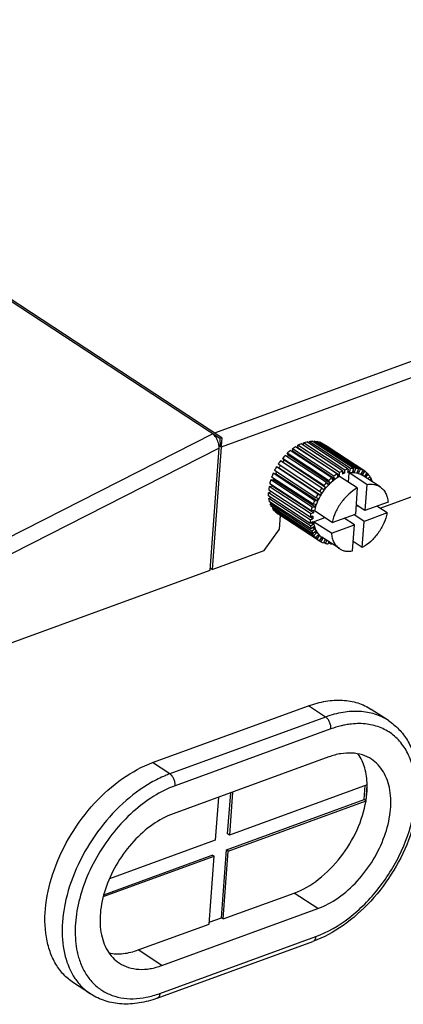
# Model space of a CAD drawing. Header units: millimetres. Extents: x 1117 to 38156, y -1945 to 7303.
# Tile 132 of 256: x 4754 to 4795, y 1113 to 1220. Entities that reach past the tile are written whole.
import ezdxf

# ---------------------------------------------------------------- set-up
doc = ezdxf.new("R2010")
doc.units = ezdxf.units.MM

msp = doc.modelspace()

# ---------------------------------------------------------------- linework, layer by layer
at = {"linetype": 'Continuous'}
for p, q in [((4775.235, 1174.583), (4582.727, 1300.811)), ((4775.438, 1174.672), (4582.93, 1300.9)), ((4888.516, 1216.705), (4774.67, 1175.175)), ((4889.208, 1215.165), (4775.362, 1173.635)), ((4792.554, 1167.046), (4853.55, 1189.297)), ((4774.467, 1175.086), (4752.031, 1163.654)), ((4775.235, 1174.583), (4775.273, 1173.764)), ((4775.438, 1174.672), (4775.375, 1173.808)), ((4775.158, 1173.537), (4752.722, 1162.105)), ((4774.192, 1160.348), (4775.158, 1173.537)), ((4775.362, 1173.635), (4774.394, 1160.422)), ((4775.273, 1173.764), (4775.132, 1173.856)), ((4775.362, 1173.635), (4775.143, 1173.779)), ((4787.322, 1170.339), (4782.843, 1173.276)), ((4783.162, 1173.177), (4783.085, 1173.466)), ((4787.565, 1170.528), (4783.085, 1173.466)), ((4787.908, 1170.762), (4783.428, 1173.699)), ((4783.704, 1173.523), (4783.679, 1173.846)), ((4788.159, 1170.908), (4783.679, 1173.846)), ((4783.704, 1173.523), (4783.7, 1173.521)), ((4783.704, 1173.523), (4783.7, 1173.521)), ((4788.184, 1170.585), (4783.704, 1173.523)), ((4788.509, 1171.079), (4784.029, 1174.016)), ((4784.261, 1173.864), (4784.282, 1174.115)), ((4788.762, 1171.178), (4784.282, 1174.115)), ((4789.108, 1171.28), (4784.629, 1174.218)), ((4784.833, 1174.083), (4784.875, 1174.266)), ((4789.355, 1171.329), (4784.875, 1174.266)), ((4789.687, 1171.36), (4785.207, 1174.297)), ((4785.396, 1174.174), (4785.44, 1174.294)), ((4789.92, 1171.357), (4785.44, 1174.294)), ((4790.228, 1171.316), (4785.748, 1174.253)), ((4785.928, 1174.135), (4785.96, 1174.198)), ((4790.439, 1171.261), (4785.96, 1174.198)), ((4790.714, 1171.149), (4786.234, 1174.086)), ((4786.411, 1173.97), (4786.418, 1173.981)), ((4786.839, 1173.705), (4786.418, 1173.981)), ((4790.904, 1171.04), (4786.839, 1173.705)), ((4786.473, 1169.487), (4781.993, 1172.424)), ((4782.168, 1172.228), (4781.993, 1172.424)), ((4786.647, 1169.29), (4782.168, 1172.228)), ((4786.771, 1169.823), (4782.291, 1172.76)), ((4786.997, 1170.05), (4782.517, 1172.987)), ((4782.645, 1172.741), (4782.517, 1172.987)), ((4787.125, 1169.803), (4782.645, 1172.741)), ((4787.642, 1170.239), (4783.162, 1173.177)), ((4785.618, 1168.178), (4781.138, 1171.116)), ((4781.355, 1171.514), (4781.586, 1171.399)), ((4785.835, 1168.577), (4781.355, 1171.514)), ((4786.009, 1168.857), (4781.529, 1171.794)), ((4786.066, 1168.461), (4781.586, 1171.399)), ((4786.27, 1169.229), (4781.79, 1172.167)), ((4788.733, 1170.831), (4788.762, 1171.178)), ((4789.108, 1171.28), (4789.049, 1170.924)), ((4789.273, 1170.968), (4789.355, 1171.329)), ((4789.687, 1171.36), (4789.576, 1170.997)), ((4789.788, 1170.994), (4789.611, 1171.11)), ((4789.788, 1170.994), (4789.92, 1171.357)), ((4790.228, 1171.316), (4790.069, 1170.957)), ((4790.261, 1170.906), (4790.439, 1171.261)), ((4790.714, 1171.149), (4790.512, 1170.805)), ((4780.733, 1170.112), (4781.019, 1170.121)), ((4785.213, 1167.174), (4780.733, 1170.112)), ((4785.313, 1167.473), (4780.833, 1170.41)), ((4780.999, 1170.822), (4781.262, 1170.768)), ((4785.479, 1167.885), (4780.999, 1170.822)), ((4785.499, 1167.183), (4781.019, 1170.121)), ((4785.742, 1167.831), (4781.262, 1170.768)), ((4787.125, 1169.803), (4786.997, 1170.05)), ((4787.322, 1170.339), (4787.421, 1170.067)), ((4787.642, 1170.239), (4787.565, 1170.528)), ((4787.908, 1170.762), (4787.955, 1170.452)), ((4788.184, 1170.585), (4788.159, 1170.908)), ((4790.089, 1169.234), (4788.169, 1170.493)), ((4788.509, 1171.079), (4788.503, 1170.741)), ((4788.733, 1170.831), (4788.507, 1170.979)), ((4789.273, 1170.968), (4789.078, 1171.097)), ((4789.129, 1169.864), (4789.203, 1170.87)), ((4791.123, 1169.611), (4789.203, 1170.87)), ((4790.261, 1170.906), (4790.095, 1171.016)), ((4790.68, 1170.709), (4790.518, 1170.814)), ((4792.55, 1169.363), (4790.63, 1170.622)), ((4790.68, 1170.709), (4790.898, 1171.043)), ((4791.131, 1170.864), (4790.892, 1170.545)), ((4790.904, 1171.04), (4790.898, 1171.043)), ((4791.03, 1170.406), (4791.283, 1170.712)), ((4791.283, 1170.712), (4791.105, 1170.829)), ((4791.467, 1170.471), (4791.234, 1170.225)), ((4791.58, 1170.276), (4791.396, 1170.397)), ((4791.408, 1170.111), (4791.58, 1170.276)), ((4784.994, 1166.066), (4780.514, 1169.003)), ((4780.565, 1169.404), (4780.866, 1169.476)), ((4785.045, 1166.467), (4780.565, 1169.404)), ((4785.103, 1166.761), (4780.623, 1169.699)), ((4785.346, 1166.539), (4780.866, 1169.476)), ((4786.27, 1169.229), (4786.463, 1169.056)), ((4786.647, 1169.29), (4786.473, 1169.487)), ((4786.771, 1169.823), (4786.919, 1169.596)), ((4790.089, 1169.234), (4789.882, 1166.412)), ((4791.123, 1169.611), (4790.916, 1166.789)), ((4791.71, 1169.98), (4791.665, 1169.943)), ((4780.499, 1168.721), (4780.768, 1168.837)), ((4784.979, 1165.784), (4780.499, 1168.721)), ((4784.99, 1165.407), (4780.51, 1168.344)), ((4780.539, 1168.084), (4780.728, 1168.201)), ((4785.019, 1165.146), (4780.539, 1168.084)), ((4785.868, 1168.098), (4785.618, 1168.178)), ((4785.835, 1168.577), (4786.066, 1168.461)), ((4786.224, 1168.716), (4786.009, 1168.857)), ((4785.09, 1164.805), (4780.61, 1167.742)), ((4780.683, 1167.511), (4780.807, 1167.613)), ((4785.163, 1164.573), (4780.683, 1167.511)), ((4785.292, 1164.277), (4780.812, 1167.215)), ((4780.926, 1167.02), (4780.996, 1167.094)), ((4785.406, 1164.083), (4780.926, 1167.02)), ((4785.213, 1167.174), (4785.499, 1167.183)), ((4785.591, 1167.455), (4785.313, 1167.473)), ((4785.479, 1167.885), (4785.742, 1167.831)), ((4789.944, 1167.259), (4790.108, 1167.319)), ((4790.916, 1166.789), (4789.956, 1167.419)), ((4793.418, 1167.702), (4790.916, 1166.789)), ((4793.333, 1166.536), (4792.221, 1167.265)), ((4785.59, 1163.842), (4781.11, 1166.779)), ((4781.261, 1166.627), (4781.288, 1166.662)), ((4785.741, 1163.689), (4781.261, 1166.627)), ((4785.969, 1163.514), (4781.489, 1166.451)), ((4781.694, 1164.766), (4781.802, 1166.245)), ((4784.979, 1165.784), (4785.287, 1165.916)), ((4785.3, 1166.173), (4784.994, 1166.066)), ((4785.287, 1165.916), (4785.036, 1166.081)), ((4785.045, 1166.467), (4785.346, 1166.539)), ((4785.399, 1166.807), (4785.103, 1166.761)), ((4785.374, 1165.592), (4786.572, 1166.029)), ((4787.38, 1165.499), (4785.46, 1166.758)), ((4787.38, 1165.499), (4789.882, 1166.412)), ((4789.797, 1165.246), (4788.685, 1165.975)), ((4788.837, 1165.876), (4788.848, 1166.035)), ((4790.83, 1165.623), (4789.719, 1166.352)), ((4793.333, 1166.536), (4790.83, 1165.623)), ((4780.036, 1162.48), (4781.694, 1164.766)), ((4785.296, 1165.573), (4784.99, 1165.407)), ((4785.019, 1165.146), (4785.323, 1165.336)), ((4785.388, 1165.024), (4785.09, 1164.805)), ((4785.323, 1165.336), (4785.113, 1165.473)), ((4785.163, 1164.573), (4785.454, 1164.814)), ((4785.454, 1164.814), (4785.268, 1164.936)), ((4787.294, 1164.333), (4785.374, 1165.592)), ((4787.294, 1164.333), (4789.797, 1165.246)), ((4789.59, 1162.424), (4789.797, 1165.246)), ((4790.624, 1162.801), (4790.83, 1165.623)), ((4785.572, 1164.544), (4785.292, 1164.277)), ((4785.406, 1164.083), (4785.675, 1164.367)), ((4785.675, 1164.367), (4785.504, 1164.479)), ((4785.843, 1164.147), (4785.59, 1163.842)), ((4785.741, 1163.689), (4785.981, 1164.008)), ((4785.981, 1164.008), (4785.817, 1164.115)), ((4786.193, 1163.845), (4785.974, 1163.51)), ((4786.158, 1163.405), (4786.361, 1163.749)), ((4788.163, 1162.673), (4786.243, 1163.932)), ((4785.969, 1163.514), (4785.974, 1163.51)), ((4786.158, 1163.405), (4785.981, 1163.521)), ((4786.611, 1163.647), (4786.433, 1163.293)), ((4786.645, 1163.238), (4786.465, 1163.356)), ((4786.645, 1163.238), (4786.793, 1163.571)), ((4787.032, 1163.414), (4786.953, 1163.197)), ((4787.185, 1163.193), (4786.997, 1163.317)), ((4787.185, 1163.193), (4787.216, 1163.294)), ((4790.624, 1162.801), (4789.664, 1163.431)), ((4774.394, 1160.422), (4780.036, 1162.48)), ((4774.394, 1160.422), (4774.206, 1160.545)), ((4752, 1152.253), (4774.192, 1160.348)), ((4767.965, 1139.537), (4784.812, 1145.682)), ((4786.668, 1144.465), (4784.812, 1145.682)), ((4793.459, 1144.082), (4791.603, 1145.299)), ((4786.668, 1144.465), (4769.821, 1138.32)), ((4787.245, 1143.182), (4770.398, 1137.037)), ((4769.821, 1138.32), (4767.965, 1139.537)), ((4787.024, 1140.159), (4770.176, 1134.014)), ((4791.16, 1137.136), (4776.268, 1131.704)), ((4790.842, 1135.535), (4790.953, 1137.061)), ((4791.034, 1135.409), (4791.16, 1137.136)), ((4776.076, 1131.83), (4776.402, 1136.285)), ((4776.609, 1136.36), (4776.268, 1131.704)), ((4775.078, 1135.802), (4774.736, 1131.145)), ((4775.949, 1130.102), (4790.842, 1135.535)), ((4776.141, 1129.976), (4791.034, 1135.409)), ((4791.034, 1135.409), (4790.842, 1135.535)), ((4776.268, 1131.704), (4776.076, 1131.83)), ((4774.736, 1131.145), (4763.294, 1126.971)), ((4775.412, 1122.761), (4775.949, 1130.102)), ((4775.604, 1122.635), (4776.141, 1129.976)), ((4776.141, 1129.976), (4775.949, 1130.102)), ((4762.628, 1125.047), (4774.61, 1129.418)), ((4762.674, 1125.259), (4774.418, 1129.544)), ((4774.072, 1122.077), (4774.61, 1129.418)), ((4774.61, 1129.418), (4774.418, 1129.544)), ((4775.604, 1122.635), (4783.261, 1125.429)), ((4785.821, 1123.75), (4783.261, 1125.429)), ((4768.974, 1117.605), (4785.821, 1123.75)), ((4774.087, 1122.278), (4775.412, 1122.761)), ((4775.604, 1122.635), (4775.412, 1122.761)), ((4766.414, 1119.283), (4774.072, 1122.077)), ((4768.455, 1114.062), (4785.303, 1120.208)), ((4768.753, 1114.582), (4785.6, 1120.728)), ((4768.974, 1117.605), (4766.414, 1119.283)), ((4760.006, 1118.332), (4760.008, 1118.327)), ((4760.007, 1118.333), (4760.008, 1118.327)), ((4761.259, 1114.521), (4759.403, 1115.738))]:
    msp.add_line(p, q, dxfattribs=at)
for centre, radius, start, end in [((4773.765, 1174.198), 1.132, 47.67834, 51.70911), ((4773.277, 1173.544), 1.884, 8.39693, 9.5108), ((4773.36, 1173.556), 1.8, 6.30391, 8.40354), ((4786.745, 1168.557), 6.124, 129.58732, 133.66164), ((4786.243, 1169.194), 5.312, 121.99882, 126.47511), ((4785.78, 1169.977), 4.403, 113.43718, 118.50733), ((4785.37, 1172.352), 1.938, 63.49882, 72.27992), ((4787.162, 1168.142), 6.712, 136.52585, 140.36175), ((4786.987, 1168.235), 6.259, 140.35925, 142.72761), ((4786.656, 1168.537), 5.811, 133.65434, 135.44559), ((4786.187, 1169.083), 5.09, 126.4596, 127.56077), ((4787.294, 1168.02), 6.891, 149.52544, 153.29891), ((4787.366, 1167.979), 6.973, 143.08831, 146.83195), ((4787.068, 1168.174), 6.36, 146.82883, 149.53067), ((4789.856, 1169.43), 1.921, 63.46034, 72.31839), ((4786.186, 1168.437), 5.704, 162.9249, 167.21499), ((4786.874, 1168.213), 6.428, 156.05365, 160.0119), ((4786.294, 1168.504), 5.517, 161.45684, 162.96482), ((4786.837, 1168.295), 6.099, 153.9601, 156.07526), ((4791.178, 1165.672), 6.053, 129.56352, 133.68544), ((4790.713, 1166.084), 5.167, 126.46564, 129.57413), ((4790.674, 1166.328), 5.226, 121.96202, 126.51192), ((4790.264, 1166.753), 4.36, 118.49413, 121.97698), ((4790.222, 1167.119), 4.314, 113.38527, 118.55923), ((4789.907, 1167.497), 3.534, 109.39709, 113.40491), ((4789.701, 1168.205), 2.797, 98.80489, 103.49067), ((4789.649, 1168.775), 2.223, 86.42491, 91.88422), ((4789.692, 1169.122), 1.873, 72.30377, 78.39817), ((4789.749, 1169.278), 1.707, 56.956, 63.44752), ((4789.708, 1169.233), 1.768, 41.60018, 47.9423), ((4789.872, 1169.468), 1.88, 47.9575, 56.72549), ((4785.32, 1168.6), 4.823, 170.40585, 175.20759), ((4785.514, 1168.696), 4.713, 169.76896, 170.46899), ((4791.846, 1165.041), 6.973, 143.08831, 146.83195), ((4791.473, 1165.293), 6.266, 140.36018, 143.08889), ((4791.609, 1165.234), 6.668, 136.51317, 140.37443), ((4791.166, 1165.568), 5.854, 133.66008, 136.5154), ((4791.774, 1165.082), 6.891, 149.52544, 153.29891), ((4791.335, 1165.349), 6.119, 153.30037, 156.07264), ((4791.548, 1165.236), 6.36, 146.82883, 149.53067), ((4790.742, 1165.479), 5.783, 162.95422, 167.18568), ((4791.407, 1165.254), 6.485, 156.07109, 159.99446), ((4790.861, 1165.539), 5.608, 160.01548, 162.94977), ((4782.52, 1168.023), 1.88, 227.9575, 236.72549), ((4789.888, 1165.652), 4.911, 170.44914, 175.1643), ((4789.332, 1165.836), 4.046, 175.21715, 178.86093), ((4790.152, 1165.729), 4.874, 167.22131, 170.44143), ((4788.529, 1165.819), 3.242, 184.34807, 188.57046), ((4787.86, 1165.686), 2.559, 194.98382, 199.92788), ((4787.4, 1165.492), 2.059, 207.41297, 213.13051), ((4787, 1165.085), 1.88, 227.9575, 236.72549), ((4787.165, 1165.321), 1.768, 221.60018, 227.9423), ((4787.124, 1165.276), 1.707, 236.956, 243.44752), ((4787.017, 1165.123), 1.921, 243.46034, 252.31839), ((4787.172, 1165.402), 1.842, 252.26952, 256.00805), ((4787.1, 1165.854), 2.662, 271.84359, 275.44824), ((4790.451, 1134.822), 8.945, 101.17222, 101.35451)]:
    msp.add_arc(centre, radius, start, end, dxfattribs=at)
for points in [[(4774.651, 1174.907), (4774.612, 1174.952), (4774.571, 1174.995), (4774.527, 1175.035)], [(4775.438, 1174.672), (4775.369, 1174.646), (4775.301, 1174.616), (4775.235, 1174.583)], [(4775.158, 1173.537), (4775.16, 1173.61), (4775.157, 1173.682), (4775.149, 1173.754)], [(4775.375, 1173.808), (4775.34, 1173.796), (4775.306, 1173.781), (4775.273, 1173.764)], [(4775.362, 1173.635), (4775.366, 1173.69), (4775.367, 1173.744), (4775.365, 1173.799)]]:
    msp.add_open_spline(points, degree=3, dxfattribs=at)
for points, knots in [([(4775.135, 1173.855), (4775.102, 1174.052), (4774.98, 1174.427), (4774.775, 1174.763), (4774.651, 1174.907)], [0, 0, 0, 0, 0.5116583, 1, 1, 1, 1]), ([(4784.282, 1174.115), (4784.311, 1174.125), (4784.425, 1174.164), (4784.541, 1174.197), (4784.629, 1174.218)], [0, 0, 0, 0, 0.2542968, 1, 1, 1, 1]), ([(4784.875, 1174.266), (4784.903, 1174.27), (4785.013, 1174.286), (4785.124, 1174.295), (4785.207, 1174.297)], [0, 0, 0, 0, 0.2542948, 1, 1, 1, 1]), ([(4785.44, 1174.294), (4785.466, 1174.292), (4785.569, 1174.284), (4785.672, 1174.269), (4785.748, 1174.253)], [0, 0, 0, 0, 0.2535149, 1, 1, 1, 1]), ([(4789.108, 1171.28), (4789.08, 1171.273), (4788.963, 1171.244), (4788.848, 1171.208), (4788.762, 1171.178)], [0, 0, 0, 0, 0.2457752, 1, 1, 1, 1]), ([(4789.687, 1171.36), (4789.66, 1171.359), (4789.549, 1171.354), (4789.438, 1171.341), (4789.355, 1171.329)], [0, 0, 0, 0, 0.2458707, 1, 1, 1, 1]), ([(4790.228, 1171.316), (4790.203, 1171.321), (4790.101, 1171.34), (4789.998, 1171.352), (4789.92, 1171.357)], [0, 0, 0, 0, 0.2467644, 1, 1, 1, 1]), ([(4788.169, 1170.493), (4787.839, 1170.312), (4787.205, 1169.843), (4786.414, 1168.948), (4785.803, 1167.904), (4785.541, 1167.141), (4785.46, 1166.758)], [0, 0, 0, 0, 0.2384746, 0.4936088, 0.7521244, 1, 1, 1, 1]), ([(4789.203, 1170.87), (4789.455, 1170.914), (4789.842, 1170.925), (4790.32, 1170.795), (4790.532, 1170.686), (4790.63, 1170.622)], [0, 0, 0, 0, 0.5204899, 0.7632221, 1, 1, 1, 1]), ([(4791.467, 1170.471), (4791.453, 1170.492), (4791.396, 1170.576), (4791.333, 1170.655), (4791.283, 1170.712)], [0, 0, 0, 0, 0.2528685, 1, 1, 1, 1]), ([(4791.71, 1169.98), (4791.7, 1170.006), (4791.662, 1170.106), (4791.617, 1170.205), (4791.58, 1170.276)], [0, 0, 0, 0, 0.2540586, 1, 1, 1, 1]), ([(4790.089, 1169.234), (4789.759, 1169.053), (4789.125, 1168.584), (4788.334, 1167.689), (4787.723, 1166.646), (4787.461, 1165.882), (4787.38, 1165.499)], [0, 0, 0, 0, 0.2384746, 0.4936088, 0.7521244, 1, 1, 1, 1]), ([(4791.123, 1169.611), (4791.375, 1169.655), (4791.762, 1169.666), (4792.24, 1169.536), (4792.452, 1169.427), (4792.55, 1169.363)], [0, 0, 0, 0, 0.5204899, 0.7632221, 1, 1, 1, 1]), ([(4792.55, 1169.363), (4792.674, 1169.281), (4792.905, 1169.08), (4793.169, 1168.688), (4793.347, 1168.22), (4793.403, 1167.88), (4793.418, 1167.702)], [0, 0, 0, 0, 0.2298809, 0.4688898, 0.7241905, 1, 1, 1, 1]), ([(4780.51, 1168.344), (4780.507, 1168.375), (4780.499, 1168.501), (4780.498, 1168.626), (4780.499, 1168.721)], [0, 0, 0, 0, 0.2459658, 1, 1, 1, 1]), ([(4780.61, 1167.742), (4780.603, 1167.77), (4780.574, 1167.882), (4780.552, 1167.997), (4780.539, 1168.084)], [0, 0, 0, 0, 0.2457362, 1, 1, 1, 1]), ([(4780.812, 1167.215), (4780.8, 1167.238), (4780.752, 1167.335), (4780.711, 1167.435), (4780.683, 1167.511)], [0, 0, 0, 0, 0.2461565, 1, 1, 1, 1]), ([(4781.11, 1166.779), (4781.094, 1166.798), (4781.028, 1166.875), (4780.968, 1166.957), (4780.926, 1167.02)], [0, 0, 0, 0, 0.2474591, 1, 1, 1, 1]), ([(4784.979, 1165.784), (4784.979, 1165.752), (4784.978, 1165.626), (4784.983, 1165.5), (4784.99, 1165.407)], [0, 0, 0, 0, 0.2540667, 1, 1, 1, 1]), ([(4793.333, 1166.536), (4793.251, 1166.153), (4792.99, 1165.39), (4792.378, 1164.346), (4791.587, 1163.451), (4790.954, 1162.983), (4790.624, 1162.801)], [0, 0, 0, 0, 0.2478756, 0.5063912, 0.7615254, 1, 1, 1, 1]), ([(4785.019, 1165.146), (4785.024, 1165.117), (4785.043, 1165.002), (4785.068, 1164.888), (4785.09, 1164.805)], [0, 0, 0, 0, 0.2543738, 1, 1, 1, 1]), ([(4785.374, 1165.592), (4785.389, 1165.415), (4785.446, 1165.074), (4785.623, 1164.606), (4785.887, 1164.215), (4786.119, 1164.013), (4786.243, 1163.932)], [0, 0, 0, 0, 0.2758095, 0.5311102, 0.7701191, 1, 1, 1, 1]), ([(4785.163, 1164.573), (4785.172, 1164.548), (4785.211, 1164.447), (4785.255, 1164.349), (4785.292, 1164.277)], [0, 0, 0, 0, 0.2540586, 1, 1, 1, 1]), ([(4785.406, 1164.083), (4785.42, 1164.061), (4785.477, 1163.978), (4785.54, 1163.898), (4785.59, 1163.842)], [0, 0, 0, 0, 0.2528685, 1, 1, 1, 1]), ([(4787.294, 1164.333), (4787.309, 1164.156), (4787.366, 1163.815), (4787.543, 1163.347), (4787.807, 1162.956), (4788.039, 1162.754), (4788.163, 1162.673)], [0, 0, 0, 0, 0.2758095, 0.5311102, 0.7701191, 1, 1, 1, 1]), ([(4786.645, 1163.238), (4786.67, 1163.232), (4786.772, 1163.213), (4786.875, 1163.202), (4786.953, 1163.197)], [0, 0, 0, 0, 0.2467645, 1, 1, 1, 1]), ([(4788.163, 1162.673), (4788.261, 1162.609), (4788.473, 1162.5), (4788.951, 1162.369), (4789.337, 1162.38), (4789.59, 1162.424)], [0, 0, 0, 0, 0.2367779, 0.4795101, 1, 1, 1, 1]), ([(4784.812, 1145.682), (4785.423, 1145.905), (4786.637, 1146.238), (4788.457, 1146.358), (4790.146, 1146.068), (4791.154, 1145.594), (4791.603, 1145.299)], [0, 0, 0, 0, 0.2769988, 0.5326468, 0.7711618, 1, 1, 1, 1]), ([(4793.459, 1144.082), (4793.01, 1144.377), (4792.003, 1144.851), (4790.313, 1145.141), (4788.493, 1145.021), (4787.279, 1144.688), (4786.668, 1144.465)], [0, 0, 0, 0, 0.2288384, 0.4673525, 0.7230001, 1, 1, 1, 1]), ([(4793.459, 1144.082), (4793.871, 1143.812), (4794.642, 1143.167), (4795.562, 1141.949), (4796.233, 1140.52), (4796.802, 1138.336), (4796.827, 1135.269), (4795.906, 1131.502), (4794.143, 1127.821), (4791.683, 1124.522), (4788.727, 1121.873), (4786.454, 1120.628), (4785.303, 1120.208)], [0, 0, 0, 0, 0.0500012, 0.1009699, 0.1537944, 0.2091956, 0.3289243, 0.4605116, 0.5998156, 0.7404214, 0.8755562, 1, 1, 1, 1]), ([(4785.6, 1120.728), (4786.894, 1121.2), (4788.765, 1122.303), (4790.942, 1124.232), (4792.995, 1126.56), (4795.013, 1129.865), (4796.187, 1133.473), (4796.464, 1136.289), (4796.338, 1138.211), (4795.884, 1139.937), (4795.107, 1141.409), (4794.026, 1142.572), (4792.677, 1143.37), (4791.122, 1143.772), (4790.031, 1143.771), (4789.476, 1143.713)], [0, 0, 0, 0, 0.1308243, 0.2022018, 0.2759716, 0.424901, 0.566641, 0.6320161, 0.6926793, 0.748562, 0.8002877, 0.8492438, 0.8974402, 0.9470775, 1, 1, 1, 1]), ([(4787.245, 1143.182), (4787.254, 1143.303), (4787.233, 1143.556), (4787.117, 1143.918), (4786.931, 1144.235), (4786.76, 1144.405), (4786.668, 1144.465)], [0, 0, 0, 0, 0.248871, 0.5156843, 0.7739506, 1, 1, 1, 1]), ([(4788.69, 1143.592), (4788.57, 1143.568), (4788.081, 1143.459), (4787.601, 1143.312), (4787.245, 1143.182)], [0, 0, 0, 0, 0.2440086, 1, 1, 1, 1]), ([(4789.476, 1143.713), (4789.414, 1143.706), (4789.16, 1143.676), (4788.907, 1143.635), (4788.718, 1143.598)], [0, 0, 0, 0, 0.2466815, 1, 1, 1, 1]), ([(4791.632, 1139.899), (4791.327, 1140.099), (4790.643, 1140.421), (4789.497, 1140.618), (4788.262, 1140.537), (4787.438, 1140.311), (4787.024, 1140.159)], [0, 0, 0, 0, 0.2288382, 0.4673511, 0.7230011, 1, 1, 1, 1]), ([(4791.16, 1137.136), (4791.147, 1137.752), (4790.996, 1138.924), (4790.512, 1140.013), (4790.198, 1140.468)], [0, 0, 0, 0, 0.5274923, 1, 1, 1, 1]), ([(4759.403, 1115.738), (4759.02, 1115.989), (4758.302, 1116.594), (4757.443, 1117.748), (4756.814, 1119.122), (4756.278, 1121.271), (4756.285, 1124.333), (4757.238, 1128.123), (4759.043, 1131.848), (4761.546, 1135.19), (4764.53, 1137.862), (4766.814, 1139.117), (4767.965, 1139.537)], [0, 0, 0, 0, 0.0466007, 0.094656, 0.1453721, 0.1995573, 0.3191579, 0.4526198, 0.5946721, 0.7380529, 0.8752174, 1, 1, 1, 1]), ([(4785.821, 1123.75), (4786.602, 1124.035), (4788.152, 1124.887), (4790.177, 1126.7), (4791.875, 1128.967), (4793.1, 1131.495), (4793.747, 1134.067), (4793.752, 1136.144), (4793.389, 1137.602), (4792.962, 1138.535), (4792.379, 1139.318), (4791.892, 1139.729), (4791.632, 1139.899)], [0, 0, 0, 0, 0.124782, 0.2619432, 0.4053216, 0.5473728, 0.6808356, 0.800439, 0.8546257, 0.9053433, 0.9533993, 1, 1, 1, 1]), ([(4769.821, 1138.32), (4769.653, 1138.258), (4768.965, 1137.989), (4768.301, 1137.66), (4767.815, 1137.384)], [0, 0, 0, 0, 0.2428187, 1, 1, 1, 1]), ([(4770.398, 1137.037), (4770.407, 1137.157), (4770.386, 1137.411), (4770.27, 1137.772), (4770.084, 1138.09), (4769.913, 1138.259), (4769.821, 1138.32)], [0, 0, 0, 0, 0.248871, 0.5156843, 0.7739506, 1, 1, 1, 1]), ([(4767.815, 1137.384), (4766.705, 1136.752), (4764.574, 1135.15), (4761.898, 1132.118), (4759.808, 1128.597), (4758.89, 1126.024), (4758.588, 1124.73)], [0, 0, 0, 0, 0.238829, 0.4934798, 0.7515656, 1, 1, 1, 1]), ([(4770.398, 1137.037), (4769.588, 1136.741), (4767.969, 1135.926), (4765.746, 1134.231), (4763.726, 1132.095), (4762.013, 1129.632), (4760.696, 1126.967), (4759.844, 1124.239), (4759.502, 1121.589), (4759.637, 1119.875), (4759.808, 1119.083)], [0, 0, 0, 0, 0.115842, 0.2414227, 0.3737953, 0.5090693, 0.642992, 0.7714778, 0.8911592, 1, 1, 1, 1]), ([(4791.034, 1135.409), (4791.057, 1135.556), (4791.138, 1136.128), (4791.169, 1136.707), (4791.16, 1137.136)], [0, 0, 0, 0, 0.2576175, 1, 1, 1, 1]), ([(4783.261, 1125.429), (4784.213, 1125.776), (4786.085, 1126.883), (4788.404, 1129.253), (4790.166, 1132.158), (4790.859, 1134.328), (4791.034, 1135.409)], [0, 0, 0, 0, 0.2311442, 0.4871473, 0.7501298, 1, 1, 1, 1]), ([(4770.176, 1134.014), (4769.396, 1133.729), (4767.846, 1132.877), (4765.821, 1131.064), (4764.122, 1128.797), (4762.897, 1126.269), (4762.25, 1123.698), (4762.246, 1121.62), (4762.609, 1120.162), (4763.036, 1119.229), (4763.619, 1118.446), (4764.106, 1118.035), (4764.366, 1117.865)], [0, 0, 0, 0, 0.124782, 0.2619432, 0.4053216, 0.5473728, 0.6808356, 0.800439, 0.8546257, 0.9053433, 0.9533993, 1, 1, 1, 1]), ([(4758.588, 1124.73), (4758.342, 1123.672), (4758.06, 1121.612), (4758.347, 1118.666), (4759.237, 1116.549), (4760.3, 1115.25), (4760.927, 1114.739), (4761.259, 1114.521)], [0, 0, 0, 0, 0.2911405, 0.5525271, 0.7849846, 0.8937523, 1, 1, 1, 1]), ([(4785.6, 1120.728), (4785.595, 1120.666), (4785.577, 1120.549), (4785.517, 1120.393), (4785.426, 1120.273), (4785.344, 1120.223), (4785.303, 1120.208)], [0, 0, 0, 0, 0.2960008, 0.5579596, 0.7886335, 1, 1, 1, 1]), ([(4759.808, 1119.083), (4759.822, 1119.019), (4759.88, 1118.766), (4759.948, 1118.517), (4760.006, 1118.332)], [0, 0, 0, 0, 0.2534253, 1, 1, 1, 1]), ([(4763.253, 1118.957), (4763.751, 1118.857), (4764.839, 1118.827), (4765.887, 1119.091), (4766.414, 1119.283)], [0, 0, 0, 0, 0.4747831, 1, 1, 1, 1]), ([(4760.008, 1118.327), (4760.146, 1117.887), (4760.49, 1117.051), (4761.232, 1115.951), (4762.169, 1115.071), (4763.278, 1114.438), (4764.528, 1114.068), (4765.885, 1113.967), (4767.319, 1114.133), (4768.273, 1114.407), (4768.753, 1114.582)], [0, 0, 0, 0, 0.1281981, 0.249354, 0.3662051, 0.4821881, 0.6008908, 0.7254392, 0.8580725, 1, 1, 1, 1]), ([(4764.366, 1117.865), (4764.671, 1117.665), (4765.354, 1117.343), (4766.501, 1117.146), (4767.736, 1117.228), (4768.56, 1117.454), (4768.974, 1117.605)], [0, 0, 0, 0, 0.2288382, 0.4673511, 0.7230011, 1, 1, 1, 1]), ([(4768.455, 1114.062), (4767.825, 1113.832), (4766.56, 1113.488), (4764.645, 1113.368), (4762.837, 1113.686), (4761.748, 1114.2), (4761.259, 1114.521)], [0, 0, 0, 0, 0.2696146, 0.5232108, 0.7648072, 1, 1, 1, 1]), ([(4768.753, 1114.582), (4768.748, 1114.52), (4768.73, 1114.403), (4768.669, 1114.247), (4768.578, 1114.128), (4768.497, 1114.077), (4768.455, 1114.062)], [0, 0, 0, 0, 0.2960008, 0.5579596, 0.7886335, 1, 1, 1, 1])]:
    msp.add_open_spline(points, degree=3, knots=knots, dxfattribs=at)

doc.saveas('drawing.dxf')
